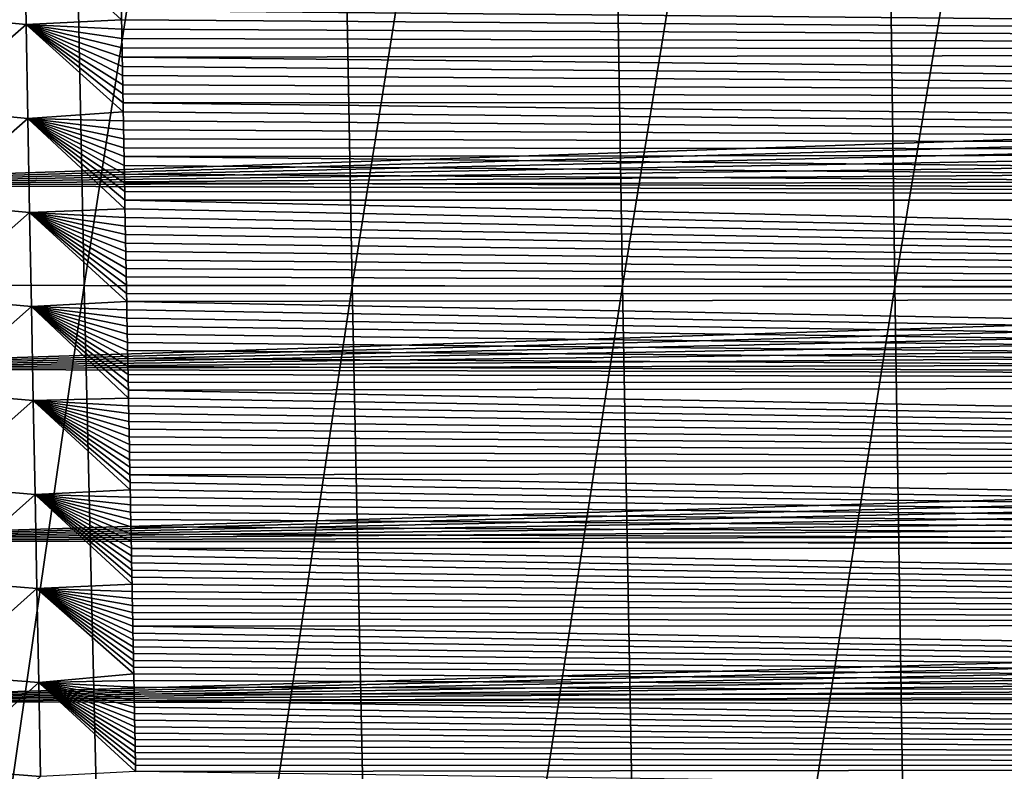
# Model space of a CAD drawing. Header units: metres. Extents: x -26 to 26, y -167 to 32.
# Tile 40 of 237: x -12.33 to -6.95, y -100.56 to -96.45. Entities that reach past the tile are written whole.
import ezdxf

# ---------------------------------------------------------------- set-up
doc = ezdxf.new("R2010")
doc.units = ezdxf.units.M
doc.layers.add('solid_12_411_043_XXX', color=7, linetype='CONTINUOUS')

msp = doc.modelspace()

# ---------------------------------------------------------------- linework, layer by layer
at = {"layer": 'solid_12_411_043_XXX'}
for points in [[(-13.627878, -89.435364, 118.823013), (-12.154387, -89.436668, 118.375557), (-13.431626, -97.899902, 118.913765)], [(-12.154387, -89.436668, 118.375557), (-11.97872, -97.901871, 118.480949), (-13.431626, -97.899902, 118.913765)], [(-12.154387, -89.436668, 118.375557), (-10.669545, -89.437775, 117.967964), (-11.97872, -97.901871, 118.480949)], [(-10.669545, -89.437775, 117.967964), (-10.513447, -97.903572, 118.093018), (-11.97872, -97.901871, 118.480949)], [(-10.669545, -89.437775, 117.967964), (-9.170792, -89.438766, 117.611664), (-10.513447, -97.903572, 118.093018)], [(-9.170792, -89.438766, 117.611664), (-9.034357, -97.905075, 117.755928), (-10.513447, -97.903572, 118.093018)], [(-9.170792, -89.438766, 117.611664), (-7.660786, -89.439621, 117.307846), (-9.034357, -97.905075, 117.755928)], [(-7.660786, -89.439621, 117.307846), (-7.545394, -97.906395, 117.468033), (-9.034357, -97.905075, 117.755928)], [(-7.660786, -89.439621, 117.307846), (-6.140862, -89.440338, 117.056671), (-7.545394, -97.906395, 117.468033)], [(-6.140862, -89.440338, 117.056671), (-6.047348, -97.907494, 117.229652), (-7.545394, -97.906395, 117.468033)], [(-19.282173, -90.244827, 137.548279), (-18.85165, -106.007713, 137.548279), (19.282028, -90.24482, 137.548279)], [(-18.85165, -106.007713, 137.548279), (-18.842392, -106.336342, 137.548279), (19.282028, -90.24482, 137.548279)], [(-18.842392, -106.336342, 137.548279), (18.842426, -106.339973, 137.548279), (19.282028, -90.24482, 137.548279)], [(-12.836454, -96.421669, 171.860443), (-12.30547, -95.959778, 171.720749), (-12.295989, -96.474106, 171.725372)], [(-12.30547, -95.959778, 171.720749), (-11.775004, -96.396851, 171.682281), (-11.774081, -96.448402, 171.682739)], [(-12.295989, -96.474106, 171.725372), (-12.30547, -95.959778, 171.720749), (-11.774081, -96.448402, 171.682739)], [(14.319093, -96.38549, 177.861633), (-14.321292, -96.27829, 177.861633), (-14.298906, -97.352097, 177.861725)], [(11.776329, -96.324516, 171.681625), (11.771152, -96.613052, 171.684235), (-11.775931, -96.34507, 171.681808)], [(11.771152, -96.613052, 171.684235), (-11.775004, -96.396851, 171.682281), (-11.775931, -96.34507, 171.681808)], [(14.319093, -96.38549, 177.861633), (-14.298906, -97.352097, 177.861725), (14.31587, -96.540466, 177.861649)], [(-12.826568, -96.937416, 171.865005), (-12.836454, -96.421669, 171.860443), (-12.295989, -96.474106, 171.725372)], [(11.771152, -96.613052, 171.684235), (-11.774081, -96.448402, 171.682739), (-11.775004, -96.396851, 171.682281)], [(-12.826568, -96.937416, 171.865005), (-12.295989, -96.474106, 171.725372), (-12.286422, -96.988426, 171.729996)], [(-12.295989, -96.474106, 171.725372), (-11.774081, -96.448402, 171.682739), (-11.77316, -96.499733, 171.683212)], [(-12.295989, -96.474106, 171.725372), (-11.77316, -96.499733, 171.683212), (-11.772242, -96.550835, 171.68367)], [(-12.295989, -96.474106, 171.725372), (-11.772242, -96.550835, 171.68367), (-11.771327, -96.601723, 171.684128)], [(-12.295989, -96.474106, 171.725372), (-11.771327, -96.601723, 171.684128), (-11.770414, -96.65239, 171.684586)], [(-12.295989, -96.474106, 171.725372), (-11.770414, -96.65239, 171.684586), (-11.769506, -96.702843, 171.685043)], [(-12.295989, -96.474106, 171.725372), (-11.769506, -96.702843, 171.685043), (-11.768599, -96.753082, 171.685501)], [(-12.295989, -96.474106, 171.725372), (-11.768599, -96.753082, 171.685501), (-11.767694, -96.803116, 171.685944)], [(-12.295989, -96.474106, 171.725372), (-11.767694, -96.803116, 171.685944), (-11.766794, -96.852943, 171.686401)], [(-12.295989, -96.474106, 171.725372), (-11.766794, -96.852943, 171.686401), (-11.765896, -96.902565, 171.686844)], [(-12.295989, -96.474106, 171.725372), (-11.765896, -96.902565, 171.686844), (-11.765, -96.951988, 171.687302)], [(-12.286422, -96.988426, 171.729996), (-12.295989, -96.474106, 171.725372), (-11.765, -96.951988, 171.687302)], [(11.771152, -96.613052, 171.684235), (-11.77316, -96.499733, 171.683212), (-11.774081, -96.448402, 171.682739)], [(14.31587, -96.540466, 177.861649), (-14.298906, -97.352097, 177.861725), (14.312675, -96.693939, 177.861664)], [(11.771152, -96.613052, 171.684235), (-11.772242, -96.550835, 171.68367), (-11.77316, -96.499733, 171.683212)], [(11.771152, -96.613052, 171.684235), (-11.771327, -96.601723, 171.684128), (-11.772242, -96.550835, 171.68367)], [(11.771152, -96.613052, 171.684235), (-11.770414, -96.65239, 171.684586), (-11.771327, -96.601723, 171.684128)], [(11.771152, -96.613052, 171.684235), (11.766077, -96.894142, 171.686768), (-11.770414, -96.65239, 171.684586)], [(11.766077, -96.894142, 171.686768), (-11.769506, -96.702843, 171.685043), (-11.770414, -96.65239, 171.684586)], [(14.312675, -96.693939, 177.861664), (-14.298906, -97.352097, 177.861725), (14.309508, -96.845932, 177.861679)], [(11.766077, -96.894142, 171.686768), (-11.768599, -96.753082, 171.685501), (-11.769506, -96.702843, 171.685043)], [(11.766077, -96.894142, 171.686768), (-11.767694, -96.803116, 171.685944), (-11.768599, -96.753082, 171.685501)], [(11.766077, -96.894142, 171.686768), (-11.766794, -96.852943, 171.686401), (-11.767694, -96.803116, 171.685944)], [(14.309508, -96.845932, 177.861679), (-14.298906, -97.352097, 177.861725), (14.306367, -96.996483, 177.861694)], [(11.766077, -96.894142, 171.686768), (-11.765896, -96.902565, 171.686844), (-11.766794, -96.852943, 171.686401)], [(11.766077, -96.894142, 171.686768), (11.761103, -97.168266, 171.689255), (-11.765896, -96.902565, 171.686844)], [(11.761103, -97.168266, 171.689255), (-11.765, -96.951988, 171.687302), (-11.765896, -96.902565, 171.686844)], [(-12.816608, -97.453133, 171.869553), (-12.826568, -96.937416, 171.865005), (-12.286422, -96.988426, 171.729996)], [(-12.286422, -96.988426, 171.729996), (-11.765, -96.951988, 171.687302), (-11.764108, -97.001213, 171.687744)], [(11.761103, -97.168266, 171.689255), (-11.764108, -97.001213, 171.687744), (-11.765, -96.951988, 171.687302)], [(14.306367, -96.996483, 177.861694), (-14.298906, -97.352097, 177.861725), (14.303251, -97.14563, 177.86171)], [(-12.816608, -97.453133, 171.869553), (-12.286422, -96.988426, 171.729996), (-12.27677, -97.502731, 171.734604)], [(-12.286422, -96.988426, 171.729996), (-11.764108, -97.001213, 171.687744), (-11.763218, -97.05024, 171.688187)], [(-12.286422, -96.988426, 171.729996), (-11.763218, -97.05024, 171.688187), (-11.76233, -97.099068, 171.688629)], [(-12.286422, -96.988426, 171.729996), (-11.76233, -97.099068, 171.688629), (-11.761446, -97.147713, 171.689056)], [(-12.286422, -96.988426, 171.729996), (-11.761446, -97.147713, 171.689056), (-11.760564, -97.196167, 171.689499)], [(-12.286422, -96.988426, 171.729996), (-11.760564, -97.196167, 171.689499), (-11.759685, -97.244431, 171.689941)], [(-12.286422, -96.988426, 171.729996), (-11.759685, -97.244431, 171.689941), (-11.758808, -97.292519, 171.690369)], [(-12.286422, -96.988426, 171.729996), (-11.758808, -97.292519, 171.690369), (-11.757934, -97.340393, 171.690796)], [(-12.286422, -96.988426, 171.729996), (-11.757934, -97.340393, 171.690796), (-11.757063, -97.388054, 171.691238)], [(-12.286422, -96.988426, 171.729996), (-11.757063, -97.388054, 171.691238), (-11.756195, -97.435509, 171.691666)], [(-12.286422, -96.988426, 171.729996), (-11.756195, -97.435509, 171.691666), (-11.755329, -97.482765, 171.692093)], [(-12.27677, -97.502731, 171.734604), (-12.286422, -96.988426, 171.729996), (-11.755329, -97.482765, 171.692093)], [(11.761103, -97.168266, 171.689255), (-11.763218, -97.05024, 171.688187), (-11.764108, -97.001213, 171.687744)], [(11.761103, -97.168266, 171.689255), (-11.76233, -97.099068, 171.688629), (-11.763218, -97.05024, 171.688187)], [(11.761103, -97.168266, 171.689255), (-11.761446, -97.147713, 171.689056), (-11.76233, -97.099068, 171.688629)], [(14.303251, -97.14563, 177.86171), (-14.298906, -97.352097, 177.861725), (14.300162, -97.293411, 177.86171)], [(11.761103, -97.168266, 171.689255), (-11.760564, -97.196167, 171.689499), (-11.761446, -97.147713, 171.689056)], [(11.761103, -97.168266, 171.689255), (11.75623, -97.435135, 171.691666), (-11.760564, -97.196167, 171.689499)], [(11.75623, -97.435135, 171.691666), (-11.759685, -97.244431, 171.689941), (-11.760564, -97.196167, 171.689499)], [(11.75623, -97.435135, 171.691666), (-11.758808, -97.292519, 171.690369), (-11.759685, -97.244431, 171.689941)], [(14.300162, -97.293411, 177.86171), (-14.298906, -97.352097, 177.861725), (14.297097, -97.439865, 177.861725)], [(11.75623, -97.435135, 171.691666), (-11.757934, -97.340393, 171.690796), (-11.758808, -97.292519, 171.690369)], [(14.297097, -97.439865, 177.861725), (-14.298906, -97.352097, 177.861725), (-14.277808, -98.356987, 177.861801)], [(11.75623, -97.435135, 171.691666), (-11.757063, -97.388054, 171.691238), (-11.757934, -97.340393, 171.690796)], [(11.75623, -97.435135, 171.691666), (-11.756195, -97.435509, 171.691666), (-11.757063, -97.388054, 171.691238)], [(14.297097, -97.439865, 177.861725), (-14.277808, -98.356987, 177.861801), (14.294057, -97.58503, 177.86174)], [(-12.806577, -97.968826, 171.874115), (-12.816608, -97.453133, 171.869553), (-12.27677, -97.502731, 171.734604)], [(11.75623, -97.435135, 171.691666), (11.746778, -97.948685, 171.696304), (-11.756195, -97.435509, 171.691666)], [(11.746778, -97.948685, 171.696304), (-11.755329, -97.482765, 171.692093), (-11.756195, -97.435509, 171.691666)], [(-12.806577, -97.968826, 171.874115), (-12.27677, -97.502731, 171.734604), (-12.26703, -98.017021, 171.739227)], [(-12.27677, -97.502731, 171.734604), (-11.755329, -97.482765, 171.692093), (-11.754467, -97.529808, 171.69252)], [(-12.27677, -97.502731, 171.734604), (-11.754467, -97.529808, 171.69252), (-11.753607, -97.57666, 171.692932)], [(-12.27677, -97.502731, 171.734604), (-11.753607, -97.57666, 171.692932), (-11.752749, -97.623306, 171.693359)], [(-12.27677, -97.502731, 171.734604), (-11.752749, -97.623306, 171.693359), (-11.751895, -97.669762, 171.693787)], [(-12.27677, -97.502731, 171.734604), (-11.751895, -97.669762, 171.693787), (-11.751043, -97.716026, 171.694199)], [(-12.27677, -97.502731, 171.734604), (-11.751043, -97.716026, 171.694199), (-11.750195, -97.7621, 171.694611)], [(-12.27677, -97.502731, 171.734604), (-11.750195, -97.7621, 171.694611), (-11.749349, -97.807983, 171.695023)], [(-12.27677, -97.502731, 171.734604), (-11.749349, -97.807983, 171.695023), (-11.748505, -97.853676, 171.695435)], [(-12.27677, -97.502731, 171.734604), (-11.748505, -97.853676, 171.695435), (-11.747663, -97.899193, 171.695847)], [(-12.27677, -97.502731, 171.734604), (-11.747663, -97.899193, 171.695847), (-11.746825, -97.944527, 171.696259)], [(-12.27677, -97.502731, 171.734604), (-11.746825, -97.944527, 171.696259), (-11.745989, -97.989677, 171.696671)], [(-12.26703, -98.017021, 171.739227), (-12.27677, -97.502731, 171.734604), (-11.745989, -97.989677, 171.696671)], [(11.746778, -97.948685, 171.696304), (-11.754467, -97.529808, 171.69252), (-11.755329, -97.482765, 171.692093)], [(11.746778, -97.948685, 171.696304), (-11.753607, -97.57666, 171.692932), (-11.754467, -97.529808, 171.69252)], [(14.294057, -97.58503, 177.86174), (-14.277808, -98.356987, 177.861801), (14.29104, -97.728943, 177.861755)], [(11.746778, -97.948685, 171.696304), (-11.752749, -97.623306, 171.693359), (-11.753607, -97.57666, 171.692932)], [(11.746778, -97.948685, 171.696304), (-11.751895, -97.669762, 171.693787), (-11.752749, -97.623306, 171.693359)], [(11.746778, -97.948685, 171.696304), (-11.751043, -97.716026, 171.694199), (-11.751895, -97.669762, 171.693787)], [(14.29104, -97.728943, 177.861755), (-14.277808, -98.356987, 177.861801), (14.28805, -97.87149, 177.861771)], [(11.746778, -97.948685, 171.696304), (-11.750195, -97.7621, 171.694611), (-11.751043, -97.716026, 171.694199)], [(11.746778, -97.948685, 171.696304), (-11.749349, -97.807983, 171.695023), (-11.750195, -97.7621, 171.694611)], [(11.746778, -97.948685, 171.696304), (-11.748505, -97.853676, 171.695435), (-11.749349, -97.807983, 171.695023)], [(14.28805, -97.87149, 177.861771), (-14.277808, -98.356987, 177.861801), (14.285084, -98.012657, 177.861771)], [(11.746778, -97.948685, 171.696304), (-11.747663, -97.899193, 171.695847), (-11.748505, -97.853676, 171.695435)], [(-13.431626, -97.899902, 118.913765), (-11.97872, -97.901871, 118.480949), (-13.204486, -106.365982, 119.080872)], [(-11.97872, -97.901871, 118.480949), (-11.775687, -106.368629, 118.662666), (-13.204486, -106.365982, 119.080872)], [(-11.97872, -97.901871, 118.480949), (-10.513447, -97.903572, 118.093018), (-11.775687, -106.368629, 118.662666)], [(-10.513447, -97.903572, 118.093018), (-10.333508, -106.370903, 118.29438), (-11.775687, -106.368629, 118.662666)], [(11.746778, -97.948685, 171.696304), (-11.746825, -97.944527, 171.696259), (-11.747663, -97.899193, 171.695847)], [(11.746778, -97.948685, 171.696304), (-11.745989, -97.989677, 171.696671), (-11.746825, -97.944527, 171.696259)], [(-10.513447, -97.903572, 118.093018), (-9.034357, -97.905075, 117.755928), (-10.333508, -106.370903, 118.29438)], [(-9.034357, -97.905075, 117.755928), (-8.877608, -106.372925, 117.976463), (-10.333508, -106.370903, 118.29438)], [(-9.034357, -97.905075, 117.755928), (-7.545394, -97.906395, 117.468033), (-8.877608, -106.372925, 117.976463)], [(-7.545394, -97.906395, 117.468033), (-7.413215, -106.374695, 117.704437), (-8.877608, -106.372925, 117.976463)], [(-7.545394, -97.906395, 117.468033), (-6.047348, -97.907494, 117.229652), (-7.413215, -106.374695, 117.704437)], [(-6.047348, -97.907494, 117.229652), (-5.940576, -106.376175, 117.478798), (-7.413215, -106.374695, 117.704437)], [(-12.79647, -98.484489, 171.878677), (-12.806577, -97.968826, 171.874115), (-12.26703, -98.017021, 171.739227)], [(-12.26703, -98.017021, 171.739227), (-11.745989, -97.989677, 171.696671), (-11.745155, -98.03466, 171.697083)], [(11.746778, -97.948685, 171.696304), (11.737712, -98.436096, 171.700699), (-11.745989, -97.989677, 171.696671)], [(11.737712, -98.436096, 171.700699), (-11.745155, -98.03466, 171.697083), (-11.745989, -97.989677, 171.696671)], [(14.285084, -98.012657, 177.861771), (-14.277808, -98.356987, 177.861801), (14.282145, -98.152466, 177.861786)], [(-12.79647, -98.484489, 171.878677), (-12.26703, -98.017021, 171.739227), (-12.2572, -98.531288, 171.743866)], [(-12.26703, -98.017021, 171.739227), (-11.745155, -98.03466, 171.697083), (-11.744325, -98.07946, 171.697479)], [(-12.26703, -98.017021, 171.739227), (-11.744325, -98.07946, 171.697479), (-11.743497, -98.1241, 171.697891)], [(-12.26703, -98.017021, 171.739227), (-11.743497, -98.1241, 171.697891), (-11.742671, -98.168556, 171.698288)], [(-12.26703, -98.017021, 171.739227), (-11.742671, -98.168556, 171.698288), (-11.741848, -98.21283, 171.698685)], [(-12.26703, -98.017021, 171.739227), (-11.741848, -98.21283, 171.698685), (-11.741028, -98.256912, 171.699081)], [(-12.26703, -98.017021, 171.739227), (-11.741028, -98.256912, 171.699081), (-11.74021, -98.300797, 171.699478)], [(-12.26703, -98.017021, 171.739227), (-11.74021, -98.300797, 171.699478), (-11.739395, -98.34449, 171.699875)], [(-12.26703, -98.017021, 171.739227), (-11.739395, -98.34449, 171.699875), (-11.738583, -98.388, 171.700272)], [(-12.26703, -98.017021, 171.739227), (-11.738583, -98.388, 171.700272), (-11.737773, -98.431328, 171.700653)], [(-12.26703, -98.017021, 171.739227), (-11.737773, -98.431328, 171.700653), (-11.736966, -98.474472, 171.70105)], [(-12.26703, -98.017021, 171.739227), (-11.736966, -98.474472, 171.70105), (-11.736161, -98.517433, 171.701431)], [(-12.2572, -98.531288, 171.743866), (-12.26703, -98.017021, 171.739227), (-11.736161, -98.517433, 171.701431)], [(11.737712, -98.436096, 171.700699), (-11.744325, -98.07946, 171.697479), (-11.745155, -98.03466, 171.697083)], [(11.737712, -98.436096, 171.700699), (-11.743497, -98.1241, 171.697891), (-11.744325, -98.07946, 171.697479)], [(14.282145, -98.152466, 177.861786), (-14.277808, -98.356987, 177.861801), (14.279229, -98.290962, 177.861801)], [(11.737712, -98.436096, 171.700699), (-11.742671, -98.168556, 171.698288), (-11.743497, -98.1241, 171.697891)], [(11.737712, -98.436096, 171.700699), (-11.741848, -98.21283, 171.698685), (-11.742671, -98.168556, 171.698288)], [(11.737712, -98.436096, 171.700699), (-11.741028, -98.256912, 171.699081), (-11.741848, -98.21283, 171.698685)], [(11.737712, -98.436096, 171.700699), (-11.74021, -98.300797, 171.699478), (-11.741028, -98.256912, 171.699081)], [(14.279229, -98.290962, 177.861801), (-14.277808, -98.356987, 177.861801), (14.276339, -98.428177, 177.861816)], [(11.737712, -98.436096, 171.700699), (-11.739395, -98.34449, 171.699875), (-11.74021, -98.300797, 171.699478)], [(14.276339, -98.428177, 177.861816), (-14.277808, -98.356987, 177.861801), (-14.257934, -99.297585, 177.861893)], [(11.737712, -98.436096, 171.700699), (-11.738583, -98.388, 171.700272), (-11.739395, -98.34449, 171.699875)], [(14.276339, -98.428177, 177.861816), (-14.257934, -99.297585, 177.861893), (14.273471, -98.564148, 177.861832)], [(11.737712, -98.436096, 171.700699), (-11.737773, -98.431328, 171.700653), (-11.738583, -98.388, 171.700272)], [(-12.786287, -99.000137, 171.883255), (-12.79647, -98.484489, 171.878677), (-12.2572, -98.531288, 171.743866)], [(11.737712, -98.436096, 171.700699), (-11.736966, -98.474472, 171.70105), (-11.737773, -98.431328, 171.700653)], [(11.737712, -98.436096, 171.700699), (11.729012, -98.899155, 171.70488), (-11.736966, -98.474472, 171.70105)], [(11.729012, -98.899155, 171.70488), (-11.736161, -98.517433, 171.701431), (-11.736966, -98.474472, 171.70105)], [(-12.786287, -99.000137, 171.883255), (-12.2572, -98.531288, 171.743866), (-12.24728, -99.045555, 171.748489)], [(-12.2572, -98.531288, 171.743866), (-11.736161, -98.517433, 171.701431), (-11.735359, -98.560219, 171.701828)], [(-12.2572, -98.531288, 171.743866), (-11.735359, -98.560219, 171.701828), (-11.73456, -98.602821, 171.702209)], [(-12.2572, -98.531288, 171.743866), (-11.73456, -98.602821, 171.702209), (-11.733764, -98.645256, 171.702591)], [(-12.2572, -98.531288, 171.743866), (-11.733764, -98.645256, 171.702591), (-11.732969, -98.687523, 171.702972)], [(-12.2572, -98.531288, 171.743866), (-11.732969, -98.687523, 171.702972), (-11.732178, -98.729614, 171.703354)], [(-12.2572, -98.531288, 171.743866), (-11.732178, -98.729614, 171.703354), (-11.731388, -98.771538, 171.703735)], [(-12.2572, -98.531288, 171.743866), (-11.731388, -98.771538, 171.703735), (-11.730601, -98.813301, 171.704117)], [(-12.2572, -98.531288, 171.743866), (-11.730601, -98.813301, 171.704117), (-11.729817, -98.854904, 171.704483)], [(-12.2572, -98.531288, 171.743866), (-11.729817, -98.854904, 171.704483), (-11.729035, -98.896339, 171.704865)], [(-12.2572, -98.531288, 171.743866), (-11.729035, -98.896339, 171.704865), (-11.728256, -98.937622, 171.705231)], [(-12.2572, -98.531288, 171.743866), (-11.728256, -98.937622, 171.705231), (-11.727479, -98.978745, 171.705612)], [(-12.2572, -98.531288, 171.743866), (-11.727479, -98.978745, 171.705612), (-11.726705, -99.019691, 171.705978)], [(-12.24728, -99.045555, 171.748489), (-12.2572, -98.531288, 171.743866), (-11.726705, -99.019691, 171.705978)], [(11.729012, -98.899155, 171.70488), (-11.735359, -98.560219, 171.701828), (-11.736161, -98.517433, 171.701431)], [(14.273471, -98.564148, 177.861832), (-14.257934, -99.297585, 177.861893), (14.270627, -98.698906, 177.861832)], [(11.729012, -98.899155, 171.70488), (-11.73456, -98.602821, 171.702209), (-11.735359, -98.560219, 171.701828)], [(11.729012, -98.899155, 171.70488), (-11.733764, -98.645256, 171.702591), (-11.73456, -98.602821, 171.702209)], [(11.729012, -98.899155, 171.70488), (-11.732969, -98.687523, 171.702972), (-11.733764, -98.645256, 171.702591)], [(14.270627, -98.698906, 177.861832), (-14.257934, -99.297585, 177.861893), (14.267806, -98.832489, 177.861847)], [(11.729012, -98.899155, 171.70488), (-11.732178, -98.729614, 171.703354), (-11.732969, -98.687523, 171.702972)], [(11.729012, -98.899155, 171.70488), (-11.731388, -98.771538, 171.703735), (-11.732178, -98.729614, 171.703354)], [(11.729012, -98.899155, 171.70488), (-11.730601, -98.813301, 171.704117), (-11.731388, -98.771538, 171.703735)], [(14.267806, -98.832489, 177.861847), (-14.257934, -99.297585, 177.861893), (14.265008, -98.964874, 177.861862)], [(11.729012, -98.899155, 171.70488), (-11.729817, -98.854904, 171.704483), (-11.730601, -98.813301, 171.704117)], [(11.729012, -98.899155, 171.70488), (-11.729035, -98.896339, 171.704865), (-11.729817, -98.854904, 171.704483)], [(11.729012, -98.899155, 171.70488), (-11.728256, -98.937622, 171.705231), (-11.729035, -98.896339, 171.704865)], [(11.729012, -98.899155, 171.70488), (11.720673, -99.338768, 171.708862), (-11.728256, -98.937622, 171.705231)], [(14.265008, -98.964874, 177.861862), (-14.257934, -99.297585, 177.861893), (14.262235, -99.095978, 177.861877)], [(11.720673, -99.338768, 171.708862), (-11.727479, -98.978745, 171.705612), (-11.728256, -98.937622, 171.705231)], [(-12.776027, -99.515785, 171.887833), (-12.786287, -99.000137, 171.883255), (-12.24728, -99.045555, 171.748489)], [(-12.24728, -99.045555, 171.748489), (-11.726705, -99.019691, 171.705978), (-11.725933, -99.060463, 171.706345)], [(11.720673, -99.338768, 171.708862), (-11.726705, -99.019691, 171.705978), (-11.727479, -98.978745, 171.705612)], [(11.720673, -99.338768, 171.708862), (-11.725933, -99.060463, 171.706345), (-11.726705, -99.019691, 171.705978)], [(-12.776027, -99.515785, 171.887833), (-12.24728, -99.045555, 171.748489), (-12.237268, -99.559814, 171.753113)], [(-12.24728, -99.045555, 171.748489), (-11.725933, -99.060463, 171.706345), (-11.725163, -99.101059, 171.706711)], [(-12.24728, -99.045555, 171.748489), (-11.725163, -99.101059, 171.706711), (-11.724397, -99.141472, 171.707077)], [(-12.24728, -99.045555, 171.748489), (-11.724397, -99.141472, 171.707077), (-11.723633, -99.181717, 171.707443)], [(-12.24728, -99.045555, 171.748489), (-11.723633, -99.181717, 171.707443), (-11.722871, -99.221794, 171.707794)], [(-12.24728, -99.045555, 171.748489), (-11.722871, -99.221794, 171.707794), (-11.722112, -99.261703, 171.70816)], [(-12.24728, -99.045555, 171.748489), (-11.722112, -99.261703, 171.70816), (-11.721354, -99.301437, 171.708527)], [(-12.24728, -99.045555, 171.748489), (-11.721354, -99.301437, 171.708527), (-11.720601, -99.341019, 171.708878)], [(-12.24728, -99.045555, 171.748489), (-11.720601, -99.341019, 171.708878), (-11.719849, -99.380424, 171.709229)], [(-12.24728, -99.045555, 171.748489), (-11.719849, -99.380424, 171.709229), (-11.7191, -99.419678, 171.709595)], [(-12.24728, -99.045555, 171.748489), (-11.7191, -99.419678, 171.709595), (-11.718352, -99.458778, 171.709946)], [(-12.24728, -99.045555, 171.748489), (-11.718352, -99.458778, 171.709946), (-11.717608, -99.497711, 171.710297)], [(-12.24728, -99.045555, 171.748489), (-11.717608, -99.497711, 171.710297), (-11.716866, -99.536499, 171.710648)], [(-12.237268, -99.559814, 171.753113), (-12.24728, -99.045555, 171.748489), (-11.716866, -99.536499, 171.710648)], [(11.720673, -99.338768, 171.708862), (-11.725163, -99.101059, 171.706711), (-11.725933, -99.060463, 171.706345)], [(14.262235, -99.095978, 177.861877), (-14.257934, -99.297585, 177.861893), (14.259485, -99.225815, 177.861877)], [(11.720673, -99.338768, 171.708862), (-11.724397, -99.141472, 171.707077), (-11.725163, -99.101059, 171.706711)], [(11.720673, -99.338768, 171.708862), (-11.723633, -99.181717, 171.707443), (-11.724397, -99.141472, 171.707077)], [(11.720673, -99.338768, 171.708862), (-11.722871, -99.221794, 171.707794), (-11.723633, -99.181717, 171.707443)], [(14.259485, -99.225815, 177.861877), (-14.257934, -99.297585, 177.861893), (14.25676, -99.354408, 177.861893)], [(11.720673, -99.338768, 171.708862), (-11.722112, -99.261703, 171.70816), (-11.722871, -99.221794, 171.707794)], [(11.720673, -99.338768, 171.708862), (-11.721354, -99.301437, 171.708527), (-11.722112, -99.261703, 171.70816)], [(14.25676, -99.354408, 177.861893), (-14.257934, -99.297585, 177.861893), (-14.239223, -100.17791, 177.861969)], [(11.720673, -99.338768, 171.708862), (-11.720601, -99.341019, 171.708878), (-11.721354, -99.301437, 171.708527)], [(11.720673, -99.338768, 171.708862), (11.712685, -99.755959, 171.712631), (-11.720601, -99.341019, 171.708878)], [(11.712685, -99.755959, 171.712631), (-11.719849, -99.380424, 171.709229), (-11.720601, -99.341019, 171.708878)], [(14.25676, -99.354408, 177.861893), (-14.239223, -100.17791, 177.861969), (14.254057, -99.481804, 177.861908)], [(11.712685, -99.755959, 171.712631), (-11.7191, -99.419678, 171.709595), (-11.719849, -99.380424, 171.709229)], [(11.712685, -99.755959, 171.712631), (-11.718352, -99.458778, 171.709946), (-11.7191, -99.419678, 171.709595)], [(14.254057, -99.481804, 177.861908), (-14.239223, -100.17791, 177.861969), (14.251376, -99.608032, 177.861908)], [(11.712685, -99.755959, 171.712631), (-11.717608, -99.497711, 171.710297), (-11.718352, -99.458778, 171.709946)], [(11.712685, -99.755959, 171.712631), (-11.716866, -99.536499, 171.710648), (-11.717608, -99.497711, 171.710297)], [(-12.765689, -100.031433, 171.89241), (-12.776027, -99.515785, 171.887833), (-12.237268, -99.559814, 171.753113)], [(-12.765689, -100.031433, 171.89241), (-12.237268, -99.559814, 171.753113), (-12.227161, -100.074074, 171.757736)], [(-12.237268, -99.559814, 171.753113), (-11.716866, -99.536499, 171.710648), (-11.716126, -99.575134, 171.710999)], [(-12.237268, -99.559814, 171.753113), (-11.716126, -99.575134, 171.710999), (-11.715388, -99.613617, 171.711334)], [(-12.237268, -99.559814, 171.753113), (-11.715388, -99.613617, 171.711334), (-11.714653, -99.651955, 171.711685)], [(-12.237268, -99.559814, 171.753113), (-11.714653, -99.651955, 171.711685), (-11.713921, -99.69014, 171.712036)], [(-12.237268, -99.559814, 171.753113), (-11.713921, -99.69014, 171.712036), (-11.71319, -99.728188, 171.712372)], [(-12.237268, -99.559814, 171.753113), (-11.71319, -99.728188, 171.712372), (-11.712461, -99.766075, 171.712723)], [(-12.237268, -99.559814, 171.753113), (-11.712461, -99.766075, 171.712723), (-11.711736, -99.803802, 171.713058)], [(-12.237268, -99.559814, 171.753113), (-11.711736, -99.803802, 171.713058), (-11.711012, -99.841362, 171.713394)], [(-12.237268, -99.559814, 171.753113), (-11.711012, -99.841362, 171.713394), (-11.710292, -99.878761, 171.71373)], [(-12.237268, -99.559814, 171.753113), (-11.710292, -99.878761, 171.71373), (-11.709573, -99.916008, 171.714081)], [(-12.237268, -99.559814, 171.753113), (-11.709573, -99.916008, 171.714081), (-11.708857, -99.953087, 171.714401)], [(-12.237268, -99.559814, 171.753113), (-11.708857, -99.953087, 171.714401), (-11.708143, -99.990021, 171.714737)], [(-12.237268, -99.559814, 171.753113), (-11.708143, -99.990021, 171.714737), (-11.707432, -100.026794, 171.715073)], [(-12.227161, -100.074074, 171.757736), (-12.237268, -99.559814, 171.753113), (-11.707432, -100.026794, 171.715073)], [(11.712685, -99.755959, 171.712631), (-11.716126, -99.575134, 171.710999), (-11.716866, -99.536499, 171.710648)], [(14.251376, -99.608032, 177.861908), (-14.239223, -100.17791, 177.861969), (14.248718, -99.733116, 177.861923)], [(11.712685, -99.755959, 171.712631), (-11.715388, -99.613617, 171.711334), (-11.716126, -99.575134, 171.710999)], [(11.712685, -99.755959, 171.712631), (-11.714653, -99.651955, 171.711685), (-11.715388, -99.613617, 171.711334)], [(11.712685, -99.755959, 171.712631), (-11.713921, -99.69014, 171.712036), (-11.714653, -99.651955, 171.711685)], [(11.712685, -99.755959, 171.712631), (-11.71319, -99.728188, 171.712372), (-11.713921, -99.69014, 171.712036)], [(14.248718, -99.733116, 177.861923), (-14.239223, -100.17791, 177.861969), (14.246082, -99.857101, 177.861938)], [(11.712685, -99.755959, 171.712631), (-11.712461, -99.766075, 171.712723), (-11.71319, -99.728188, 171.712372)], [(11.712685, -99.755959, 171.712631), (11.705031, -100.152222, 171.716202), (-11.712461, -99.766075, 171.712723)], [(11.705031, -100.152222, 171.716202), (-11.711736, -99.803802, 171.713058), (-11.712461, -99.766075, 171.712723)], [(11.705031, -100.152222, 171.716202), (-11.711012, -99.841362, 171.713394), (-11.711736, -99.803802, 171.713058)], [(14.246082, -99.857101, 177.861938), (-14.239223, -100.17791, 177.861969), (14.243467, -99.980003, 177.861954)], [(11.705031, -100.152222, 171.716202), (-11.710292, -99.878761, 171.71373), (-11.711012, -99.841362, 171.713394)], [(11.705031, -100.152222, 171.716202), (-11.709573, -99.916008, 171.714081), (-11.710292, -99.878761, 171.71373)], [(11.705031, -100.152222, 171.716202), (-11.708857, -99.953087, 171.714401), (-11.709573, -99.916008, 171.714081)], [(14.243467, -99.980003, 177.861954), (-14.239223, -100.17791, 177.861969), (14.240875, -100.101746, 177.861954)], [(11.705031, -100.152222, 171.716202), (-11.708143, -99.990021, 171.714737), (-11.708857, -99.953087, 171.714401)], [(11.705031, -100.152222, 171.716202), (-11.707432, -100.026794, 171.715073), (-11.708143, -99.990021, 171.714737)], [(-12.75527, -100.547104, 171.897003), (-12.765689, -100.031433, 171.89241), (-12.227161, -100.074074, 171.757736)], [(-12.227161, -100.074074, 171.757736), (-11.707432, -100.026794, 171.715073), (-11.706723, -100.063416, 171.715408)], [(11.705031, -100.152222, 171.716202), (-11.706723, -100.063416, 171.715408), (-11.707432, -100.026794, 171.715073)], [(-12.75527, -100.547104, 171.897003), (-12.227161, -100.074074, 171.757736), (-12.216959, -100.588348, 171.762375)], [(-12.227161, -100.074074, 171.757736), (-11.706723, -100.063416, 171.715408), (-11.706017, -100.099892, 171.715729)], [(-12.227161, -100.074074, 171.757736), (-11.706017, -100.099892, 171.715729), (-11.705312, -100.136215, 171.716064)], [(-12.227161, -100.074074, 171.757736), (-11.705312, -100.136215, 171.716064), (-11.70461, -100.172394, 171.716385)], [(-12.227161, -100.074074, 171.757736), (-11.70461, -100.172394, 171.716385), (-11.70391, -100.208435, 171.716721)], [(-12.227161, -100.074074, 171.757736), (-11.70391, -100.208435, 171.716721), (-11.703213, -100.244324, 171.717041)], [(-12.227161, -100.074074, 171.757736), (-11.703213, -100.244324, 171.717041), (-11.702518, -100.280075, 171.717361)], [(-12.227161, -100.074074, 171.757736), (-11.702518, -100.280075, 171.717361), (-11.701824, -100.315689, 171.717682)], [(-12.227161, -100.074074, 171.757736), (-11.701824, -100.315689, 171.717682), (-11.701134, -100.351173, 171.718002)], [(-12.227161, -100.074074, 171.757736), (-11.701134, -100.351173, 171.718002), (-11.700445, -100.386513, 171.718323)], [(-12.227161, -100.074074, 171.757736), (-11.700445, -100.386513, 171.718323), (-11.699759, -100.421722, 171.718643)], [(-12.227161, -100.074074, 171.757736), (-11.699759, -100.421722, 171.718643), (-11.699074, -100.456779, 171.718964)], [(-12.227161, -100.074074, 171.757736), (-11.699074, -100.456779, 171.718964), (-11.698392, -100.491692, 171.719269)], [(-12.227161, -100.074074, 171.757736), (-11.698392, -100.491692, 171.719269), (-11.697713, -100.526451, 171.719589)], [(-12.227161, -100.074074, 171.757736), (-11.697713, -100.526451, 171.719589), (-11.697036, -100.561066, 171.719894)], [(-12.216959, -100.588348, 171.762375), (-12.227161, -100.074074, 171.757736), (-11.697036, -100.561066, 171.719894)], [(11.705031, -100.152222, 171.716202), (-11.706017, -100.099892, 171.715729), (-11.706723, -100.063416, 171.715408)], [(11.705031, -100.152222, 171.716202), (-11.705312, -100.136215, 171.716064), (-11.706017, -100.099892, 171.715729)], [(14.240875, -100.101746, 177.861954), (-14.239223, -100.17791, 177.861969), (14.238306, -100.22229, 177.861969)], [(11.705031, -100.152222, 171.716202), (-11.70461, -100.172394, 171.716385), (-11.705312, -100.136215, 171.716064)], [(11.705031, -100.152222, 171.716202), (11.697701, -100.528488, 171.719604), (-11.70461, -100.172394, 171.716385)], [(14.238306, -100.22229, 177.861969), (-14.239223, -100.17791, 177.861969), (-14.221612, -101.001869, 177.86203)], [(11.697701, -100.528488, 171.719604), (-11.70391, -100.208435, 171.716721), (-11.70461, -100.172394, 171.716385)], [(14.238306, -100.22229, 177.861969), (-14.221612, -101.001869, 177.86203), (14.235759, -100.341682, 177.861984)], [(11.697701, -100.528488, 171.719604), (-11.703213, -100.244324, 171.717041), (-11.70391, -100.208435, 171.716721)], [(11.697701, -100.528488, 171.719604), (-11.702518, -100.280075, 171.717361), (-11.703213, -100.244324, 171.717041)], [(11.697701, -100.528488, 171.719604), (-11.701824, -100.315689, 171.717682), (-11.702518, -100.280075, 171.717361)], [(11.697701, -100.528488, 171.719604), (-11.701134, -100.351173, 171.718002), (-11.701824, -100.315689, 171.717682)], [(14.235759, -100.341682, 177.861984), (-14.221612, -101.001869, 177.86203), (14.233234, -100.459946, 177.861984)], [(11.697701, -100.528488, 171.719604), (-11.700445, -100.386513, 171.718323), (-11.701134, -100.351173, 171.718002)], [(11.697701, -100.528488, 171.719604), (-11.699759, -100.421722, 171.718643), (-11.700445, -100.386513, 171.718323)], [(11.697701, -100.528488, 171.719604), (-11.699074, -100.456779, 171.718964), (-11.699759, -100.421722, 171.718643)], [(14.233234, -100.459946, 177.861984), (-14.221612, -101.001869, 177.86203), (14.230731, -100.57711, 177.862)], [(11.697701, -100.528488, 171.719604), (-11.698392, -100.491692, 171.719269), (-11.699074, -100.456779, 171.718964)], [(11.697701, -100.528488, 171.719604), (-11.697713, -100.526451, 171.719589), (-11.698392, -100.491692, 171.719269)], [(11.697701, -100.528488, 171.719604), (-11.697036, -100.561066, 171.719894), (-11.697713, -100.526451, 171.719589)], [(11.697701, -100.528488, 171.719604), (11.690683, -100.885864, 171.722839), (-11.697036, -100.561066, 171.719894)], [(-12.74477, -101.062805, 171.901596), (-12.75527, -100.547104, 171.897003), (-12.216959, -100.588348, 171.762375)]]:
    msp.add_3dface(points, dxfattribs=at)

doc.saveas('drawing.dxf')
